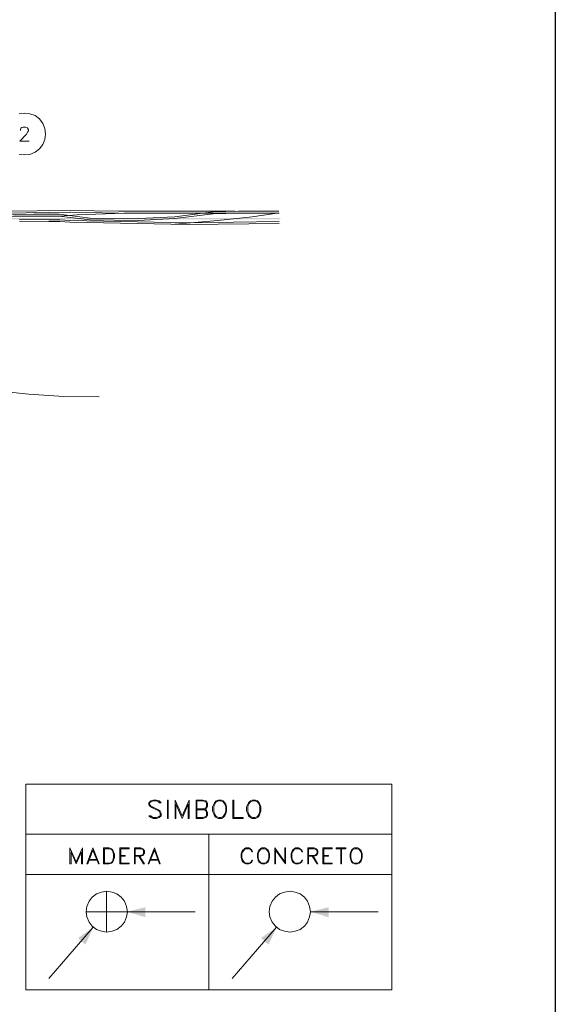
# Model space of a CAD drawing. Header units: millimetres. Extents: x 7 to 3083, y -677 to 294.
# Tile 140 of 256: x 1101 to 1162, y 111 to 224. Entities that reach past the tile are written whole.
import ezdxf

# ---------------------------------------------------------------- set-up
doc = ezdxf.new("R2010")
doc.units = ezdxf.units.MM
for name, color, linetype, lineweight in [('DGE_CONTORNOS', 7, 'Continuous', 0), ('DGE_DATOS', 7, 'Continuous', 0), ('DGE_RELLENO', 7, 'Continuous', 0)]:
    doc.layers.add(name, color=color, linetype=linetype, lineweight=lineweight)

# ---------------------------------------------------------------- blocks, each defined once
blk = doc.blocks.new('DGE_BT_004')
at = {"layer": 'DGE_RELLENO', "true_color": 0x000000}
for points in [[(170.561, 201.154), (170.561, 201.3233), (131.826, 201.154)], [(170.561, 201.3233), (131.826, 201.154), (131.826, 201.3233)], [(155.1517, 122.541), (155.1517, 121.398), (153.035, 122.033)], [(176.0643, 122.541), (176.0643, 121.398), (173.99, 122.033)], [(147.447, 119.0274), (148.2937, 118.2654), (149.1827, 120.255)], [(168.3597, 119.0274), (169.2063, 118.2654), (170.1377, 120.255)]]:
    blk.add_hatch(color=18, dxfattribs=at).paths.add_polyline_path(points, flags=0)
at = {"layer": 'DGE_CONTORNOS', "lineweight": 25}
blk.add_lwpolyline([(201.9723, 293.9063), (201.9723, 3.2456)], dxfattribs=at)
at = {"layer": 'DGE_CONTORNOS', "lineweight": 5}
for points in [[(143.7217, 210.8907), (143.637, 211.5257), (143.4253, 212.1184), (143.0443, 212.6264), (142.5363, 213.0073), (141.9437, 213.219), (141.3087, 213.3037), (140.716, 213.219)], [(140.716, 208.5624), (141.3087, 208.52), (141.9437, 208.5624), (142.5363, 208.8163), (143.0443, 209.1974), (143.4253, 209.7054), (143.637, 210.298), (143.7217, 210.8907)], [(136.652, 201.8313), (138.9803, 202.0854), (146.558, 202.17), (152.0613, 202.0854), (165.354, 202.0854)], [(136.7367, 201.662), (139.0227, 201.8737), (146.558, 201.9584), (152.0613, 201.8737)], [(138.557, 201.4504), (140.081, 201.535), (145.288, 201.535), (148.8017, 201.1117), (154.3473, 201.027), (158.496, 201.2387), (162.8987, 201.789), (165.7773, 201.8737)], [(139.3613, 201.7467), (140.335, 201.7044), (142.4093, 201.7467), (145.288, 201.7467), (148.844, 201.281), (154.3473, 201.2387), (158.496, 201.4504), (162.8987, 202.0007), (165.7773, 202.0854), (170.3917, 202.0854)], [(170.434, 201.8737), (152.6963, 201.8737), (147.3623, 201.662), (145.288, 201.535)], [(158.496, 200.6037), (163.4067, 201.027), (167.3437, 201.4504), (170.18, 201.8737)], [(140.7583, 201.154), (144.1027, 201.1117), (145.3727, 201.1117), (146.5157, 201.027), (159.9777, 200.773), (170.434, 200.9)], [(140.7583, 200.9424), (144.1027, 200.9), (145.3727, 200.9), (146.5157, 200.8153), (159.9777, 200.5614), (170.434, 200.6884)], [(125.984, 184.009), (129.8787, 182.993), (133.8157, 182.1887), (137.795, 181.596), (141.8167, 181.1727), (145.8383, 180.9187), (149.86, 180.8764)], [(141.478, 136.5957), (183.3033, 136.5957), (183.3033, 113.1007), (141.478, 113.1007), (141.478, 136.5957)], [(141.478, 130.8807), (183.3033, 130.8807)], [(162.3907, 130.8807), (162.3907, 113.1007)], [(141.478, 126.2664), (183.3033, 126.2664)], [(153.0773, 122.033), (152.9927, 122.6257), (152.7387, 123.2184), (152.3577, 123.684), (151.892, 124.065), (151.3417, 124.2767), (150.7067, 124.3614), (150.114, 124.2767), (149.5637, 124.065), (149.0557, 123.684), (148.717, 123.2184), (148.463, 122.6257), (148.3783, 122.033), (148.463, 121.4404), (148.717, 120.8477), (149.0557, 120.382), (149.5637, 120.001), (150.114, 119.7894), (150.7067, 119.7047), (151.3417, 119.7894), (151.892, 120.001), (152.3577, 120.382), (152.7387, 120.8477), (152.9927, 121.4404), (153.0773, 122.033)], [(150.7067, 124.3614), (150.7067, 119.7047)], [(173.99, 122.033), (173.9053, 122.6257), (173.6513, 123.2184), (173.3127, 123.684), (172.8047, 124.065), (172.2543, 124.2767), (171.6617, 124.3614), (171.0267, 124.2767), (170.4763, 124.065), (170.0107, 123.684), (169.6297, 123.2184), (169.3757, 122.6257), (169.291, 122.033), (169.3757, 121.4404), (169.6297, 120.8477), (170.0107, 120.382), (170.4763, 120.001), (171.0267, 119.7894), (171.6617, 119.7047), (172.2543, 119.7894), (172.8047, 120.001), (173.3127, 120.382), (173.6513, 120.8477), (173.9053, 121.4404), (173.99, 122.033)], [(160.8243, 122.033), (148.3783, 122.033)], [(173.99, 122.033), (181.737, 122.033)], [(149.1827, 120.255), (144.1027, 114.413)], [(170.1377, 120.255), (165.0577, 114.413)]]:
    blk.add_lwpolyline(points, dxfattribs=at)
at = {"layer": 'DGE_CONTORNOS', "lineweight": 13}
for points in [[(140.8853, 211.314), (140.8853, 211.3987), (140.9277, 211.568), (141.0123, 211.6527), (141.1817, 211.695), (141.478, 211.695), (141.6473, 211.6527), (141.6897, 211.568), (141.7743, 211.3987), (141.7743, 211.2717), (141.6897, 211.1024), (141.5627, 210.8907), (140.8007, 210.0864), (141.859, 210.0864)], [(156.9297, 134.479), (156.718, 134.6907), (156.4217, 134.7754), (156.0407, 134.7754), (155.7443, 134.6907), (155.5327, 134.479), (155.5327, 134.3097), (155.6173, 134.098), (155.7443, 134.0134), (155.956, 133.8864), (156.4217, 133.6747), (156.6333, 133.59), (156.718, 133.5054), (156.845, 133.2937), (156.845, 132.9974), (156.718, 132.9127), (156.4217, 132.7857), (156.0407, 132.7857), (155.829, 132.9127), (155.7443, 132.9974), (155.5327, 132.9974)], [(156.9297, 134.479), (156.718, 134.479), (156.6333, 134.606), (156.4217, 134.6907), (156.0407, 134.6907), (155.7443, 134.606), (155.6173, 134.479), (155.6173, 134.3097), (155.7443, 134.098), (155.956, 134.0134), (156.4217, 133.8017), (156.6333, 133.6747), (156.845, 133.5054), (156.9297, 133.2937), (156.9297, 132.9974), (156.718, 132.7857), (156.4217, 132.701), (156.0407, 132.701), (155.7443, 132.7857), (155.5327, 132.9974)], [(157.6493, 134.7754), (157.6493, 132.701), (157.734, 132.701)], [(157.6493, 134.7754), (157.734, 134.7754), (157.734, 132.701)], [(158.5383, 134.7754), (158.5383, 132.701)], [(158.5383, 134.7754), (159.3427, 132.9974), (160.147, 134.7754)], [(158.623, 134.3097), (158.623, 132.701), (158.5383, 132.701)], [(158.623, 134.3097), (159.3427, 132.701)], [(159.3427, 132.701), (160.02, 134.3097), (160.02, 132.701), (160.147, 132.701), (160.147, 134.7754)], [(160.9513, 134.7754), (160.9513, 132.701)], [(160.9513, 134.7754), (161.7133, 134.7754), (162.052, 134.6907), (162.1367, 134.606), (162.2213, 134.3944), (162.2213, 134.098), (162.1367, 133.8864), (162.052, 133.8017), (161.7133, 133.6747)], [(161.036, 134.6907), (161.036, 132.7857)], [(161.036, 134.6907), (161.7133, 134.6907), (162.052, 134.606), (162.1367, 134.3944), (162.1367, 134.098), (162.052, 133.8864), (161.7133, 133.8017), (161.036, 133.8017)], [(163.449, 134.7754), (163.2373, 134.6907), (163.0257, 134.479), (162.941, 134.3097), (162.814, 134.0134), (162.814, 133.5054), (162.941, 133.209), (163.0257, 132.9974), (163.2373, 132.7857), (163.449, 132.701), (163.83, 132.701), (164.0417, 132.7857), (164.211, 132.9974), (164.338, 133.209), (164.4227, 133.5054), (164.4227, 134.0134), (164.338, 134.3097), (164.211, 134.479), (164.0417, 134.6907), (163.83, 134.7754), (163.449, 134.7754)], [(163.5337, 134.6907), (163.2373, 134.606), (163.0257, 134.3097), (162.941, 134.0134), (162.941, 133.5054), (163.0257, 133.209), (163.2373, 132.9127), (163.5337, 132.7857), (163.7453, 132.7857), (164.0417, 132.9127), (164.211, 133.209), (164.338, 133.5054), (164.338, 134.0134), (164.211, 134.3097), (164.0417, 134.606), (163.7453, 134.6907), (163.5337, 134.6907)], [(165.1423, 132.701), (165.1423, 134.7754), (165.227, 134.7754), (165.227, 132.7857), (166.3277, 132.7857), (166.3277, 132.701), (165.1423, 132.701)], [(167.3437, 134.7754), (167.132, 134.6907), (166.9203, 134.479), (166.8357, 134.3097), (166.7087, 134.0134), (166.7087, 133.5054), (166.8357, 133.209), (166.9203, 132.9974), (167.132, 132.7857), (167.3437, 132.701), (167.7247, 132.701), (167.9363, 132.7857), (168.148, 132.9974), (168.2327, 133.209), (168.3173, 133.5054), (168.3173, 134.0134), (168.2327, 134.3097), (168.148, 134.479), (167.9363, 134.6907), (167.7247, 134.7754), (167.3437, 134.7754)], [(167.4283, 134.6907), (167.132, 134.606), (166.9203, 134.3097), (166.8357, 134.0134), (166.8357, 133.5054), (166.9203, 133.209), (167.132, 132.9127), (167.4283, 132.7857), (167.64, 132.7857), (167.9363, 132.9127), (168.148, 133.209), (168.2327, 133.5054), (168.2327, 134.0134), (168.148, 134.3097), (167.9363, 134.606), (167.64, 134.6907), (167.4283, 134.6907)], [(161.7133, 133.8017), (162.052, 133.6747), (162.1367, 133.59), (162.2213, 133.3784), (162.2213, 133.082), (162.1367, 132.9127), (162.052, 132.7857), (161.7133, 132.701), (160.9513, 132.701)], [(161.036, 133.6747), (161.7133, 133.6747), (162.052, 133.59), (162.1367, 133.3784), (162.1367, 133.082), (162.052, 132.9127), (161.7133, 132.7857), (161.036, 132.7857)], [(146.5157, 129.3144), (146.5157, 127.494)], [(146.5157, 129.3144), (147.2353, 127.748), (147.955, 129.3144)], [(146.6427, 128.891), (146.6427, 127.494), (146.5157, 127.494)], [(146.6427, 128.891), (147.2353, 127.494)], [(147.2353, 127.494), (147.828, 128.891), (147.828, 127.494), (147.955, 127.494), (147.955, 129.3144)], [(149.1403, 129.3144), (148.463, 127.494)], [(149.1403, 129.0604), (148.5477, 127.494), (148.463, 127.494)], [(149.1403, 129.0604), (149.7753, 127.494), (149.86, 127.494), (149.1403, 129.3144)], [(150.368, 129.3144), (150.368, 127.494)], [(150.368, 129.3144), (151.003, 129.3144), (151.257, 129.2297), (151.4263, 129.0604), (151.511, 128.891), (151.5957, 128.637), (151.5957, 128.2137), (151.511, 127.9174), (151.4263, 127.748), (151.257, 127.5787), (151.003, 127.494), (150.368, 127.494)], [(150.4527, 129.2297), (150.4527, 127.5787)], [(150.4527, 129.2297), (151.003, 129.2297), (151.257, 129.145), (151.3417, 129.0604), (151.4263, 128.891), (151.511, 128.637), (151.511, 128.2137), (151.4263, 127.9174), (151.3417, 127.748), (151.257, 127.6634), (151.003, 127.5787), (150.4527, 127.5787)], [(152.2307, 129.3144), (152.2307, 127.494)], [(152.2307, 129.3144), (153.289, 129.3144)], [(152.3153, 129.2297), (153.289, 129.2297), (153.289, 129.3144)], [(152.3153, 129.2297), (152.3153, 127.5787)], [(152.3153, 128.4677), (152.8233, 128.4677), (152.8233, 128.383), (152.3153, 128.383)], [(153.8817, 129.3144), (153.8817, 127.494)], [(153.8817, 129.3144), (154.6013, 129.3144), (154.8553, 129.2297), (154.94, 129.145), (155.0247, 128.9757), (155.0247, 128.7217), (154.94, 128.5524), (154.8553, 128.4677), (154.6013, 128.383), (153.9663, 128.383)], [(153.9663, 129.2297), (153.9663, 127.494), (153.8817, 127.494)], [(153.9663, 129.2297), (154.6013, 129.2297), (154.8553, 129.145), (154.94, 128.9757), (154.94, 128.7217), (154.8553, 128.5524), (154.6013, 128.4677), (153.9663, 128.4677)], [(154.3897, 128.383), (154.94, 127.494), (155.0247, 127.494), (154.4743, 128.383)], [(156.1677, 129.3144), (155.448, 127.494)], [(156.1677, 129.0604), (155.5327, 127.494), (155.448, 127.494)], [(156.1677, 129.0604), (156.7603, 127.494), (156.845, 127.494), (156.1677, 129.3144)], [(167.386, 128.891), (167.3013, 129.0604), (167.132, 129.2297), (166.9627, 129.3144), (166.624, 129.3144), (166.4547, 129.2297), (166.2853, 129.0604), (166.1583, 128.891), (166.0737, 128.637), (166.0737, 128.2137), (166.1583, 127.9174), (166.2853, 127.748), (166.4547, 127.5787), (166.624, 127.494), (166.9627, 127.494), (167.132, 127.5787), (167.3013, 127.748), (167.386, 127.9174)], [(167.386, 128.891), (167.3013, 128.891), (167.2167, 129.0604), (167.132, 129.145), (166.9627, 129.2297), (166.624, 129.2297), (166.4547, 129.145), (166.2853, 128.891), (166.1583, 128.637), (166.1583, 128.2137), (166.2853, 127.9174), (166.4547, 127.6634), (166.624, 127.5787), (166.9627, 127.5787), (167.132, 127.6634), (167.2167, 127.748), (167.3013, 127.9174), (167.386, 127.9174)], [(168.4443, 129.3144), (168.275, 129.2297), (168.1057, 129.0604), (168.021, 128.891), (167.9363, 128.637), (167.9363, 128.2137), (168.021, 127.9174), (168.1057, 127.748), (168.275, 127.5787), (168.4443, 127.494), (168.783, 127.494), (168.9947, 127.5787), (169.164, 127.748), (169.2487, 127.9174), (169.3333, 128.2137), (169.3333, 128.637), (169.2487, 128.891), (169.164, 129.0604), (168.9947, 129.2297), (168.783, 129.3144), (168.4443, 129.3144)], [(168.529, 129.2297), (168.275, 129.145), (168.1057, 128.891), (168.021, 128.637), (168.021, 128.2137), (168.1057, 127.9174), (168.275, 127.6634), (168.529, 127.5787), (168.6983, 127.5787), (168.9947, 127.6634), (169.164, 127.9174), (169.2487, 128.2137), (169.2487, 128.637), (169.164, 128.891), (168.9947, 129.145), (168.6983, 129.2297), (168.529, 129.2297)], [(169.926, 129.3144), (169.926, 127.494)], [(169.926, 129.3144), (171.069, 127.748), (171.069, 129.3144), (171.1537, 129.3144), (171.1537, 127.494)], [(170.0107, 129.0604), (170.0107, 127.494), (169.926, 127.494)], [(170.0107, 129.0604), (171.1537, 127.494)], [(173.101, 128.891), (173.0163, 129.0604), (172.8047, 129.2297), (172.6353, 129.3144), (172.2967, 129.3144), (172.1273, 129.2297), (171.958, 129.0604), (171.8733, 128.891), (171.7887, 128.637), (171.7887, 128.2137), (171.8733, 127.9174), (171.958, 127.748), (172.1273, 127.5787), (172.2967, 127.494), (172.6353, 127.494), (172.8047, 127.5787), (173.0163, 127.748), (173.101, 127.9174)], [(173.101, 128.891), (173.0163, 128.891), (172.9317, 129.0604), (172.8047, 129.145), (172.6353, 129.2297), (172.2967, 129.2297), (172.1273, 129.145), (171.958, 128.891), (171.8733, 128.637), (171.8733, 128.2137), (171.958, 127.9174), (172.1273, 127.6634), (172.2967, 127.5787), (172.6353, 127.5787), (172.8047, 127.6634), (172.9317, 127.748), (173.0163, 127.9174), (173.101, 127.9174)], [(173.6937, 129.3144), (173.6937, 127.494)], [(173.6937, 129.3144), (174.4133, 129.3144), (174.6673, 129.2297), (174.752, 129.145), (174.8367, 128.9757), (174.8367, 128.7217), (174.752, 128.5524), (174.6673, 128.4677), (174.4133, 128.383), (173.7783, 128.383)], [(173.7783, 129.2297), (173.7783, 127.494), (173.6937, 127.494)], [(173.7783, 129.2297), (174.4133, 129.2297), (174.6673, 129.145), (174.752, 128.9757), (174.752, 128.7217), (174.6673, 128.5524), (174.4133, 128.4677), (173.7783, 128.4677)], [(174.2017, 128.383), (174.752, 127.494), (174.8367, 127.494), (174.3287, 128.383)], [(175.4293, 129.3144), (175.4293, 127.494)], [(175.4293, 129.3144), (176.4877, 129.3144)], [(175.514, 129.2297), (176.4877, 129.2297), (176.4877, 129.3144)], [(175.514, 129.2297), (175.514, 127.5787)], [(175.514, 128.4677), (176.0643, 128.4677), (176.0643, 128.383), (175.514, 128.383)], [(176.9533, 129.3144), (178.054, 129.3144), (178.054, 129.2297)], [(176.9533, 129.3144), (176.9533, 129.2297), (178.054, 129.2297)], [(177.4613, 129.2297), (177.4613, 127.494)], [(177.546, 129.2297), (177.546, 127.494), (177.4613, 127.494)], [(179.0277, 129.3144), (178.8583, 129.2297), (178.689, 129.0604), (178.6043, 128.891), (178.5197, 128.637), (178.5197, 128.2137), (178.6043, 127.9174), (178.689, 127.748), (178.8583, 127.5787), (179.0277, 127.494), (179.3663, 127.494), (179.578, 127.5787), (179.7473, 127.748), (179.832, 127.9174), (179.9167, 128.2137), (179.9167, 128.637), (179.832, 128.891), (179.7473, 129.0604), (179.578, 129.2297), (179.3663, 129.3144), (179.0277, 129.3144)], [(179.1123, 129.2297), (178.8583, 129.145), (178.689, 128.891), (178.6043, 128.637), (178.6043, 128.2137), (178.689, 127.9174), (178.8583, 127.6634), (179.1123, 127.5787), (179.2817, 127.5787), (179.578, 127.6634), (179.7473, 127.9174), (179.832, 128.2137), (179.832, 128.637), (179.7473, 128.891), (179.578, 129.145), (179.2817, 129.2297), (179.1123, 129.2297)], [(148.6323, 127.9174), (149.6907, 127.9174)], [(148.717, 128.002), (149.606, 128.002)], [(152.3153, 127.5787), (153.289, 127.5787), (153.289, 127.494), (152.2307, 127.494)], [(155.6173, 127.9174), (156.6757, 127.9174)], [(155.702, 128.002), (156.591, 128.002)], [(175.514, 127.5787), (176.4877, 127.5787), (176.4877, 127.494), (175.4293, 127.494)]]:
    blk.add_lwpolyline(points, dxfattribs=at)
at = {"layer": 'DGE_DATOS', "flags": 1}
for tag, p in [('NORMA', (12, -5)), ('LAMINA', (12, -8)), ('PAGINA_PDF', (12, -11))]:
    blk.add_attdef(tag, p, '', height=1.5, dxfattribs=at)

msp = doc.modelspace()

# ---------------------------------------------------------------- block references
msp.add_blockref('DGE_BT_004', (960, 0))

doc.saveas('drawing.dxf')
